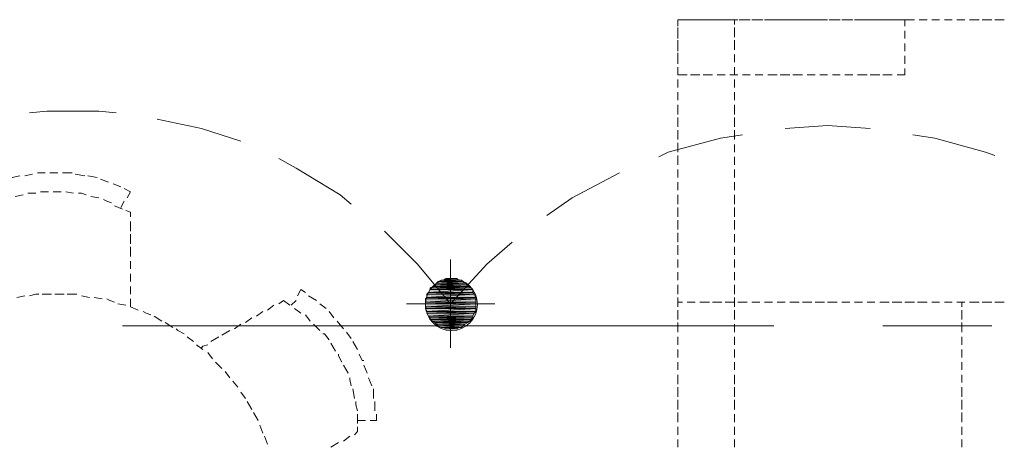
# Model space of a CAD drawing. Header units: millimetres. Extents: x 17 to 403, y 12 to 285.
# Tile 47 of 145: x 97 to 123, y 182 to 193. Entities that reach past the tile are written whole.
import ezdxf

# ---------------------------------------------------------------- set-up
doc = ezdxf.new("R2010")
doc.units = ezdxf.units.MM
doc.layers.add('FILL_FFFFFF', color=7, linetype='Continuous', true_color=0xffffff)
doc.layers.add('LINE_FFFFFF', color=7, linetype='Continuous', true_color=0xffffff)
doc.layers.add('LINE_000000', color=7, linetype='Continuous')

msp = doc.modelspace()

# ---------------------------------------------------------------- hatches: boundary and pattern name
at = {"layer": 'FILL_FFFFFF'}
h = msp.add_hatch(color=7, dxfattribs=at)
h.dxf.hatch_style = 1
h.paths.add_polyline_path([(108.881, 186.013), (107.781, 186.013), (108.839, 186.055), (108.881, 186.013)])
h = msp.add_hatch(color=7, dxfattribs=at)
h.dxf.hatch_style = 1
h.paths.add_polyline_path([(107.781, 186.013), (108.839, 186.055), (107.865, 186.055), (107.781, 186.013)])
h = msp.add_hatch(color=7, dxfattribs=at)
h.dxf.hatch_style = 1
h.paths.add_polyline_path([(108.839, 186.055), (107.865, 186.055), (108.797, 186.097), (108.839, 186.055)])
h = msp.add_hatch(color=7, dxfattribs=at)
h.dxf.hatch_style = 1
h.paths.add_polyline_path([(107.865, 186.055), (108.797, 186.097), (107.908, 186.097), (107.865, 186.055)])
h = msp.add_hatch(color=7, dxfattribs=at)
h.dxf.hatch_style = 1
h.paths.add_polyline_path([(108.797, 186.097), (107.908, 186.097), (108.712, 186.14), (108.797, 186.097)])
h = msp.add_hatch(color=7, dxfattribs=at)
h.dxf.hatch_style = 1
h.paths.add_polyline_path([(107.908, 186.097), (108.712, 186.14), (107.95, 186.14), (107.908, 186.097)])
h = msp.add_hatch(color=7, dxfattribs=at)
h.dxf.hatch_style = 1
h.paths.add_polyline_path([(108.712, 186.14), (107.95, 186.14), (108.67, 186.182), (108.712, 186.14)])
h = msp.add_hatch(color=7, dxfattribs=at)
h.dxf.hatch_style = 1
h.paths.add_polyline_path([(107.95, 186.14), (108.67, 186.182), (107.992, 186.182), (107.95, 186.14)])
h = msp.add_hatch(color=7, dxfattribs=at)
h.dxf.hatch_style = 1
h.paths.add_polyline_path([(108.67, 186.182), (107.992, 186.182), (108.627, 186.224), (108.67, 186.182)])
h = msp.add_hatch(color=7, dxfattribs=at)
h.dxf.hatch_style = 1
h.paths.add_polyline_path([(107.992, 186.182), (108.627, 186.224), (108.077, 186.224), (107.992, 186.182)])
h = msp.add_hatch(color=7, dxfattribs=at)
h.dxf.hatch_style = 1
h.paths.add_polyline_path([(108.627, 186.224), (108.077, 186.224), (108.543, 186.224), (108.627, 186.224)])
h = msp.add_hatch(color=7, dxfattribs=at)
h.dxf.hatch_style = 1
h.paths.add_polyline_path([(108.077, 186.224), (108.543, 186.224), (108.119, 186.224), (108.077, 186.224)])
h = msp.add_hatch(color=7, dxfattribs=at)
h.dxf.hatch_style = 1
h.paths.add_polyline_path([(108.543, 186.224), (108.119, 186.224), (108.5, 186.267), (108.543, 186.224)])
h = msp.add_hatch(color=7, dxfattribs=at)
h.dxf.hatch_style = 1
h.paths.add_polyline_path([(108.119, 186.224), (108.5, 186.267), (108.204, 186.267), (108.119, 186.224)])
h = msp.add_hatch(color=7, dxfattribs=at)
h.dxf.hatch_style = 1
h.paths.add_polyline_path([(108.204, 186.267), (108.246, 186.267), (108.416, 186.267), (108.204, 186.267)])
h = msp.add_hatch(color=7, dxfattribs=at)
h.dxf.hatch_style = 1
h.paths.add_polyline_path([(108.204, 186.267), (108.5, 186.267), (108.416, 186.267), (108.204, 186.267)])
h = msp.add_hatch(color=7, dxfattribs=at)
h.dxf.hatch_style = 1
h.paths.add_polyline_path([(108.246, 186.267), (108.416, 186.267), (108.373, 186.267), (108.246, 186.267)])
h = msp.add_hatch(color=7, dxfattribs=at)
h.dxf.hatch_style = 1
h.paths.add_polyline_path([(108.966, 185.843), (107.696, 185.843), (108.924, 185.886), (108.966, 185.843)])
h = msp.add_hatch(color=7, dxfattribs=at)
h.dxf.hatch_style = 1
h.paths.add_polyline_path([(107.696, 185.843), (108.924, 185.886), (107.738, 185.886), (107.696, 185.843)])
h = msp.add_hatch(color=7, dxfattribs=at)
h.dxf.hatch_style = 1
h.paths.add_polyline_path([(109.008, 185.759), (107.696, 185.759), (108.966, 185.843), (109.008, 185.759)])
h = msp.add_hatch(color=7, dxfattribs=at)
h.dxf.hatch_style = 1
h.paths.add_polyline_path([(107.696, 185.759), (108.966, 185.843), (107.696, 185.843), (107.696, 185.759)])
h = msp.add_hatch(color=7, dxfattribs=at)
h.dxf.hatch_style = 1
h.paths.add_polyline_path([(108.924, 185.886), (107.738, 185.886), (108.924, 185.97), (108.924, 185.886)])
h = msp.add_hatch(color=7, dxfattribs=at)
h.dxf.hatch_style = 1
h.paths.add_polyline_path([(107.738, 185.886), (108.924, 185.97), (107.781, 185.97), (107.738, 185.886)])
h = msp.add_hatch(color=7, dxfattribs=at)
h.dxf.hatch_style = 1
h.paths.add_polyline_path([(108.924, 185.97), (107.781, 185.97), (108.881, 186.013), (108.924, 185.97)])
h = msp.add_hatch(color=7, dxfattribs=at)
h.dxf.hatch_style = 1
h.paths.add_polyline_path([(107.781, 185.97), (108.881, 186.013), (107.781, 186.013), (107.781, 185.97)])
h = msp.add_hatch(color=7, dxfattribs=at)
h.dxf.hatch_style = 1
h.paths.add_polyline_path([(109.008, 185.716), (107.654, 185.716), (109.008, 185.759), (109.008, 185.716)])
h = msp.add_hatch(color=7, dxfattribs=at)
h.dxf.hatch_style = 1
h.paths.add_polyline_path([(107.654, 185.716), (109.008, 185.759), (107.696, 185.759), (107.654, 185.716)])
h = msp.add_hatch(color=7, dxfattribs=at)
h.dxf.hatch_style = 1
h.paths.add_polyline_path([(109.008, 185.632), (107.654, 185.632), (109.008, 185.716), (109.008, 185.632)])
h = msp.add_hatch(color=7, dxfattribs=at)
h.dxf.hatch_style = 1
h.paths.add_polyline_path([(107.654, 185.632), (109.008, 185.716), (107.654, 185.716), (107.654, 185.632)])
h = msp.add_hatch(color=7, dxfattribs=at)
h.dxf.hatch_style = 1
h.paths.add_polyline_path([(109.008, 185.589), (107.654, 185.589), (109.008, 185.632), (109.008, 185.589)])
h = msp.add_hatch(color=7, dxfattribs=at)
h.dxf.hatch_style = 1
h.paths.add_polyline_path([(107.654, 185.589), (109.008, 185.632), (107.654, 185.632), (107.654, 185.589)])
h = msp.add_hatch(color=7, dxfattribs=at)
h.dxf.hatch_style = 1
h.paths.add_polyline_path([(109.008, 185.505), (107.654, 185.505), (109.008, 185.589), (109.008, 185.505)])
h = msp.add_hatch(color=7, dxfattribs=at)
h.dxf.hatch_style = 1
h.paths.add_polyline_path([(107.654, 185.505), (109.008, 185.589), (107.654, 185.589), (107.654, 185.505)])
h = msp.add_hatch(color=7, dxfattribs=at)
h.dxf.hatch_style = 1
h.paths.add_polyline_path([(109.008, 185.462), (107.654, 185.462), (109.008, 185.505), (109.008, 185.462)])
h = msp.add_hatch(color=7, dxfattribs=at)
h.dxf.hatch_style = 1
h.paths.add_polyline_path([(107.654, 185.462), (109.008, 185.505), (107.654, 185.505), (107.654, 185.462)])
h = msp.add_hatch(color=7, dxfattribs=at)
h.dxf.hatch_style = 1
h.paths.add_polyline_path([(107.696, 185.378), (109.008, 185.462), (107.654, 185.462), (107.696, 185.378)])
h = msp.add_hatch(color=7, dxfattribs=at)
h.dxf.hatch_style = 1
h.paths.add_polyline_path([(109.008, 185.378), (107.696, 185.378), (109.008, 185.462), (109.008, 185.378)])
h = msp.add_hatch(color=7, dxfattribs=at)
h.dxf.hatch_style = 1
h.paths.add_polyline_path([(108.966, 185.335), (107.696, 185.335), (109.008, 185.378), (108.966, 185.335)])
h = msp.add_hatch(color=7, dxfattribs=at)
h.dxf.hatch_style = 1
h.paths.add_polyline_path([(107.696, 185.335), (109.008, 185.378), (107.696, 185.378), (107.696, 185.335)])
h = msp.add_hatch(color=7, dxfattribs=at)
h.dxf.hatch_style = 1
h.paths.add_polyline_path([(107.738, 185.251), (108.966, 185.335), (107.696, 185.335), (107.738, 185.251)])
h = msp.add_hatch(color=7, dxfattribs=at)
h.dxf.hatch_style = 1
h.paths.add_polyline_path([(108.924, 185.251), (107.738, 185.251), (108.966, 185.335), (108.924, 185.251)])
h = msp.add_hatch(color=7, dxfattribs=at)
h.dxf.hatch_style = 1
h.paths.add_polyline_path([(107.781, 185.208), (108.924, 185.251), (107.738, 185.251), (107.781, 185.208)])
h = msp.add_hatch(color=7, dxfattribs=at)
h.dxf.hatch_style = 1
h.paths.add_polyline_path([(108.924, 185.208), (107.781, 185.208), (108.924, 185.251), (108.924, 185.208)])
h = msp.add_hatch(color=7, dxfattribs=at)
h.dxf.hatch_style = 1
h.paths.add_polyline_path([(108.881, 185.166), (107.781, 185.166), (108.924, 185.208), (108.881, 185.166)])
h = msp.add_hatch(color=7, dxfattribs=at)
h.dxf.hatch_style = 1
h.paths.add_polyline_path([(107.781, 185.166), (108.924, 185.208), (107.781, 185.208), (107.781, 185.166)])
h = msp.add_hatch(color=7, dxfattribs=at)
h.dxf.hatch_style = 1
h.paths.add_polyline_path([(107.865, 185.124), (108.881, 185.166), (107.781, 185.166), (107.865, 185.124)])
h = msp.add_hatch(color=7, dxfattribs=at)
h.dxf.hatch_style = 1
h.paths.add_polyline_path([(108.839, 185.124), (107.865, 185.124), (108.881, 185.166), (108.839, 185.124)])
h = msp.add_hatch(color=7, dxfattribs=at)
h.dxf.hatch_style = 1
h.paths.add_polyline_path([(107.908, 185.081), (108.839, 185.124), (107.865, 185.124), (107.908, 185.081)])
h = msp.add_hatch(color=7, dxfattribs=at)
h.dxf.hatch_style = 1
h.paths.add_polyline_path([(108.797, 185.081), (107.908, 185.081), (108.839, 185.124), (108.797, 185.081)])
h = msp.add_hatch(color=7, dxfattribs=at)
h.dxf.hatch_style = 1
h.paths.add_polyline_path([(107.95, 185.039), (108.797, 185.081), (107.908, 185.081), (107.95, 185.039)])
h = msp.add_hatch(color=7, dxfattribs=at)
h.dxf.hatch_style = 1
h.paths.add_polyline_path([(108.712, 185.039), (107.95, 185.039), (108.797, 185.081), (108.712, 185.039)])
h = msp.add_hatch(color=7, dxfattribs=at)
h.dxf.hatch_style = 1
h.paths.add_polyline_path([(107.992, 184.997), (108.712, 185.039), (107.95, 185.039), (107.992, 184.997)])
h = msp.add_hatch(color=7, dxfattribs=at)
h.dxf.hatch_style = 1
h.paths.add_polyline_path([(108.67, 184.997), (107.992, 184.997), (108.712, 185.039), (108.67, 184.997)])
h = msp.add_hatch(color=7, dxfattribs=at)
h.dxf.hatch_style = 1
h.paths.add_polyline_path([(108.077, 184.954), (108.67, 184.997), (107.992, 184.997), (108.077, 184.954)])
h = msp.add_hatch(color=7, dxfattribs=at)
h.dxf.hatch_style = 1
h.paths.add_polyline_path([(108.627, 184.954), (108.077, 184.954), (108.67, 184.997), (108.627, 184.954)])
h = msp.add_hatch(color=7, dxfattribs=at)
h.dxf.hatch_style = 1
h.paths.add_polyline_path([(108.119, 184.954), (108.627, 184.954), (108.077, 184.954), (108.119, 184.954)])
h = msp.add_hatch(color=7, dxfattribs=at)
h.dxf.hatch_style = 1
h.paths.add_polyline_path([(108.204, 184.912), (108.543, 184.954), (108.119, 184.954), (108.204, 184.912)])
h = msp.add_hatch(color=7, dxfattribs=at)
h.dxf.hatch_style = 1
h.paths.add_polyline_path([(108.543, 184.954), (108.119, 184.954), (108.627, 184.954), (108.543, 184.954)])
h = msp.add_hatch(color=7, dxfattribs=at)
h.dxf.hatch_style = 1
h.paths.add_polyline_path([(108.5, 184.912), (108.204, 184.912), (108.543, 184.954), (108.5, 184.912)])
h = msp.add_hatch(color=7, dxfattribs=at)
h.dxf.hatch_style = 1
h.paths.add_polyline_path([(108.246, 184.912), (108.5, 184.912), (108.204, 184.912), (108.246, 184.912)])
h = msp.add_hatch(color=7, dxfattribs=at)
h.dxf.hatch_style = 1
h.paths.add_polyline_path([(108.373, 184.912), (108.416, 184.912), (108.246, 184.912), (108.373, 184.912)])
h = msp.add_hatch(color=7, dxfattribs=at)
h.dxf.hatch_style = 1
h.paths.add_polyline_path([(108.416, 184.912), (108.246, 184.912), (108.5, 184.912), (108.416, 184.912)])

# ---------------------------------------------------------------- linework, layer by layer
at = {"layer": 'LINE_000000', "lineweight": 0}
for p, q in [((114.427, 193.209), (114.427, 193.082)), ((114.639, 193.209), (114.427, 193.209)), ((114.681, 193.209), (114.893, 193.209)), ((114.977, 193.209), (114.723, 193.209)), ((114.766, 193.209), (115.02, 193.209)), ((115.02, 193.209), (115.274, 193.209)), ((115.104, 193.209), (115.358, 193.209)), ((115.316, 193.209), (115.104, 193.209)), ((115.358, 193.209), (115.612, 193.209)), ((115.655, 193.209), (115.443, 193.209)), ((115.485, 193.209), (115.697, 193.209)), ((115.697, 193.209), (115.951, 193.209)), ((115.824, 193.209), (116.036, 193.209)), ((116.078, 193.209), (116.29, 193.209)), ((116.163, 193.209), (116.374, 193.209)), ((116.417, 193.209), (116.628, 193.209)), ((116.501, 193.209), (116.713, 193.209)), ((116.755, 193.209), (116.967, 193.209)), ((116.84, 193.209), (117.094, 193.209)), ((117.094, 193.209), (117.306, 193.209)), ((117.179, 193.209), (117.433, 193.209)), ((117.433, 193.209), (117.687, 193.209)), ((117.517, 193.209), (117.771, 193.209)), ((117.771, 193.209), (118.025, 193.209)), ((117.898, 193.209), (118.11, 193.209)), ((118.11, 193.209), (118.364, 193.209)), ((118.237, 193.209), (118.449, 193.209)), ((118.491, 193.209), (118.703, 193.209)), ((118.576, 193.209), (118.787, 193.209)), ((118.83, 193.209), (119.041, 193.209)), ((118.914, 193.209), (119.126, 193.209)), ((119.168, 193.209), (119.38, 193.209)), ((119.253, 193.209), (119.507, 193.209)), ((119.507, 193.209), (119.719, 193.209)), ((119.592, 193.209), (119.846, 193.209)), ((119.846, 193.209), (120.1, 193.209)), ((119.93, 193.209), (120.184, 193.209)), ((120.184, 193.209), (120.438, 193.209)), ((120.523, 193.209), (120.777, 193.209)), ((120.904, 193.209), (121.116, 193.209)), ((121.243, 193.209), (121.454, 193.209)), ((121.581, 193.209), (121.793, 193.209)), ((121.92, 193.209), (122.132, 193.209)), ((122.259, 193.209), (122.513, 193.209)), ((122.597, 193.209), (122.851, 193.209)), ((122.936, 193.209), (123.19, 193.209)), ((114.427, 192.744), (114.427, 192.998)), ((114.427, 192.998), (114.427, 192.744)), ((114.427, 192.701), (114.427, 192.913)), ((115.951, 192.744), (115.951, 192.998)), ((120.523, 192.913), (120.523, 192.701)), ((114.427, 192.405), (114.427, 192.659)), ((114.427, 192.659), (114.427, 192.405)), ((115.951, 192.405), (115.951, 192.659)), ((114.427, 192.363), (114.427, 192.574)), ((120.523, 192.574), (120.523, 192.363)), ((114.427, 192.066), (114.427, 192.32)), ((114.427, 192.278), (114.427, 192.066)), ((114.427, 192.024), (114.427, 192.236)), ((115.951, 192.066), (115.951, 192.278)), ((120.523, 192.236), (120.523, 192.024)), ((114.427, 191.728), (114.427, 191.939)), ((114.427, 191.939), (114.427, 191.728)), ((114.427, 191.728), (114.427, 191.897)), ((115.951, 191.728), (115.951, 191.939)), ((114.681, 191.728), (114.427, 191.728)), ((114.427, 191.389), (114.427, 191.601)), ((114.427, 191.601), (114.427, 191.389)), ((115.02, 191.728), (114.766, 191.728)), ((115.358, 191.728), (115.104, 191.728)), ((115.697, 191.728), (115.485, 191.728)), ((116.036, 191.728), (115.824, 191.728)), ((115.951, 191.389), (115.951, 191.601)), ((116.374, 191.728), (116.163, 191.728)), ((116.713, 191.728), (116.501, 191.728)), ((117.094, 191.728), (116.84, 191.728)), ((117.433, 191.728), (117.179, 191.728)), ((117.771, 191.728), (117.517, 191.728)), ((118.11, 191.728), (117.898, 191.728)), ((118.449, 191.728), (118.237, 191.728)), ((118.787, 191.728), (118.576, 191.728)), ((119.126, 191.728), (118.914, 191.728)), ((119.507, 191.728), (119.253, 191.728)), ((119.846, 191.728), (119.592, 191.728)), ((120.184, 191.728), (119.93, 191.728)), ((114.427, 191.05), (114.427, 191.262)), ((114.427, 191.262), (114.427, 191.05)), ((115.951, 191.05), (115.951, 191.262)), ((114.427, 190.712), (114.427, 190.923)), ((114.427, 190.923), (114.427, 190.669)), ((115.951, 190.669), (115.951, 190.923)), ((114.427, 190.331), (114.427, 190.585)), ((114.427, 190.585), (114.427, 190.331)), ((115.951, 190.331), (115.951, 190.585)), ((114.427, 189.992), (114.427, 190.246)), ((114.427, 190.246), (114.427, 189.992)), ((115.951, 189.992), (115.951, 190.246)), ((114.427, 189.653), (114.427, 189.907)), ((114.427, 189.865), (114.427, 189.653)), ((115.951, 189.653), (115.951, 189.865)), ((114.427, 189.315), (114.427, 189.569)), ((114.427, 189.526), (114.427, 189.315)), ((115.951, 189.315), (115.951, 189.526)), ((96.562, 188.976), (96.774, 189.018)), ((96.901, 189.018), (97.113, 189.061)), ((97.578, 189.103), (97.79, 189.103)), ((98.256, 189.061), (98.51, 189.018)), ((98.594, 189.018), (98.848, 188.976)), ((98.933, 188.934), (99.145, 188.849)), ((114.427, 188.976), (114.427, 189.188)), ((114.427, 189.188), (114.427, 188.976)), ((115.951, 188.976), (115.951, 189.188)), ((99.272, 188.807), (99.483, 188.722)), ((99.568, 188.68), (99.737, 188.595)), ((114.427, 188.637), (114.427, 188.849)), ((114.427, 188.849), (114.427, 188.637)), ((115.951, 188.637), (115.951, 188.849)), ((96.647, 188.468), (96.859, 188.51)), ((96.986, 188.553), (97.197, 188.553)), ((97.324, 188.595), (97.536, 188.595)), ((98.002, 188.595), (98.213, 188.553)), ((98.679, 188.468), (98.891, 188.426)), ((99.653, 188.426), (99.737, 188.595)), ((114.427, 188.299), (114.427, 188.51)), ((114.427, 188.51), (114.427, 188.256)), ((115.951, 188.256), (115.951, 188.51)), ((99.314, 188.214), (99.526, 188.129)), ((99.483, 188.172), (99.568, 188.341)), ((114.427, 187.96), (114.427, 188.172)), ((114.427, 188.172), (114.427, 187.918)), ((115.951, 187.918), (115.951, 188.172)), ((99.61, 188.087), (99.737, 188.045)), ((99.737, 187.918), (99.737, 188.045)), ((99.737, 187.537), (99.737, 187.791)), ((114.427, 187.579), (114.427, 187.833)), ((114.427, 187.833), (114.427, 187.579)), ((115.951, 187.579), (115.951, 187.833)), ((99.737, 187.198), (99.737, 187.452)), ((114.427, 187.24), (114.427, 187.494)), ((114.427, 187.452), (114.427, 187.24)), ((115.951, 187.24), (115.951, 187.452)), ((99.737, 186.859), (99.737, 187.113)), ((114.427, 186.902), (114.427, 187.156)), ((114.427, 187.113), (114.427, 186.902)), ((115.951, 186.902), (115.951, 187.113)), ((99.737, 186.521), (99.737, 186.732)), ((108.331, 184.404), (108.331, 186.775)), ((114.427, 186.563), (114.427, 186.775)), ((114.427, 186.775), (114.427, 186.563)), ((115.951, 186.563), (115.951, 186.775)), ((99.737, 186.182), (99.737, 186.394)), ((114.427, 186.224), (114.427, 186.436)), ((114.427, 186.436), (114.427, 186.224)), ((115.951, 186.224), (115.951, 186.436)), ((99.737, 185.843), (99.737, 186.055)), ((114.427, 185.886), (114.427, 186.097)), ((114.427, 186.097), (114.427, 185.843)), ((115.951, 185.843), (115.951, 186.097)), ((96.901, 185.801), (96.689, 185.759)), ((97.621, 185.843), (97.367, 185.843)), ((97.959, 185.843), (97.705, 185.843)), ((98.637, 185.759), (98.425, 185.801)), ((104.309, 185.97), (104.225, 185.801)), ((104.309, 185.97), (104.436, 185.886)), ((104.521, 185.801), (104.733, 185.674)), ((98.975, 185.716), (98.764, 185.759)), ((99.61, 185.547), (99.399, 185.589)), ((99.949, 185.42), (99.737, 185.505)), ((103.59, 185.547), (103.42, 185.42)), ((103.844, 185.674), (103.717, 185.589)), ((103.844, 185.674), (104.013, 185.547)), ((104.182, 185.674), (104.055, 185.547)), ((104.817, 185.589), (104.987, 185.462)), ((107.146, 185.589), (109.516, 185.589)), ((107.146, 185.589), (109.516, 185.589)), ((114.427, 185.759), (114.427, 185.505)), ((114.681, 185.632), (114.893, 185.632)), ((114.893, 185.632), (114.681, 185.632)), ((115.02, 185.632), (115.231, 185.632)), ((115.274, 185.632), (115.02, 185.632)), ((115.358, 185.632), (115.612, 185.632)), ((115.612, 185.632), (115.358, 185.632)), ((115.697, 185.632), (115.951, 185.632)), ((115.951, 185.632), (115.697, 185.632)), ((115.951, 185.505), (115.951, 185.759)), ((116.036, 185.632), (116.29, 185.632)), ((116.29, 185.632), (116.078, 185.632)), ((116.417, 185.632), (116.628, 185.632)), ((116.628, 185.632), (116.417, 185.632)), ((116.755, 185.632), (116.967, 185.632)), ((116.967, 185.632), (116.755, 185.632)), ((117.094, 185.632), (117.306, 185.632)), ((117.306, 185.632), (117.094, 185.632)), ((117.433, 185.632), (117.644, 185.632)), ((117.687, 185.632), (117.433, 185.632)), ((117.771, 185.632), (118.025, 185.632)), ((118.025, 185.632), (117.771, 185.632)), ((118.11, 185.632), (118.364, 185.632)), ((118.364, 185.632), (118.11, 185.632)), ((118.449, 185.632), (118.703, 185.632)), ((118.703, 185.632), (118.491, 185.632)), ((118.83, 185.632), (119.041, 185.632)), ((119.041, 185.632), (118.83, 185.632)), ((119.168, 185.632), (119.38, 185.632)), ((119.38, 185.632), (119.168, 185.632)), ((119.507, 185.632), (119.719, 185.632)), ((119.719, 185.632), (119.507, 185.632)), ((119.846, 185.632), (120.057, 185.632)), ((120.1, 185.632), (119.846, 185.632)), ((120.184, 185.632), (120.438, 185.632)), ((120.438, 185.632), (120.184, 185.632)), ((120.523, 185.632), (120.777, 185.632)), ((120.777, 185.632), (120.523, 185.632)), ((120.862, 185.632), (121.116, 185.632)), ((121.116, 185.632), (120.904, 185.632)), ((121.243, 185.632), (121.454, 185.632)), ((121.454, 185.632), (121.243, 185.632)), ((121.581, 185.632), (121.793, 185.632)), ((121.793, 185.632), (121.581, 185.632)), ((122.132, 185.632), (121.92, 185.632)), ((122.513, 185.632), (122.259, 185.632)), ((122.851, 185.632), (122.597, 185.632)), ((123.19, 185.632), (122.936, 185.632)), ((100.584, 185.124), (100.372, 185.251)), ((103.293, 185.378), (103.124, 185.251)), ((104.14, 185.462), (104.309, 185.335)), ((104.436, 185.293), (104.563, 185.124)), ((105.071, 185.378), (105.198, 185.208)), ((114.427, 185.166), (114.427, 185.42)), ((114.427, 185.42), (114.427, 185.166)), ((115.951, 185.166), (115.951, 185.42)), ((122.047, 185.42), (122.047, 185.166)), ((117.009, 184.997), (99.526, 184.997)), ((100.88, 184.954), (100.669, 185.081)), ((102.701, 185.039), (102.531, 184.912)), ((102.997, 185.208), (102.828, 185.081)), ((104.648, 185.039), (104.817, 184.87)), ((105.283, 185.124), (105.452, 184.912)), ((114.427, 184.827), (114.427, 185.081)), ((114.427, 185.039), (114.427, 184.827)), ((115.951, 184.827), (115.951, 185.039)), ((122.851, 184.997), (119.93, 184.997)), ((122.047, 185.081), (122.047, 184.827)), ((102.404, 184.87), (102.193, 184.743)), ((105.537, 184.827), (105.664, 184.658)), ((101.431, 184.573), (101.261, 184.7)), ((101.685, 184.362), (101.515, 184.489)), ((102.108, 184.7), (101.896, 184.573)), ((105.114, 184.531), (105.241, 184.319)), ((105.706, 184.573), (105.833, 184.362)), ((114.427, 184.489), (114.427, 184.7)), ((114.427, 184.7), (114.427, 184.489)), ((115.951, 184.489), (115.951, 184.7)), ((122.047, 184.7), (122.047, 184.489)), ((101.939, 184.108), (101.812, 184.277)), ((114.427, 184.15), (114.427, 184.362)), ((114.427, 184.362), (114.427, 184.15)), ((115.951, 184.15), (115.951, 184.362)), ((122.047, 184.362), (122.047, 184.15)), ((102.193, 183.854), (102.023, 184.023)), ((105.452, 183.938), (105.579, 183.727)), ((106.003, 183.938), (106.087, 183.727)), ((114.427, 183.811), (114.427, 184.023)), ((114.427, 184.023), (114.427, 183.811)), ((115.951, 183.811), (115.951, 184.023)), ((122.047, 184.023), (122.047, 183.811)), ((102.404, 183.6), (102.277, 183.769)), ((114.427, 183.473), (114.427, 183.684)), ((114.427, 183.684), (114.427, 183.43)), ((115.951, 183.43), (115.951, 183.684)), ((122.047, 183.684), (122.047, 183.473)), ((102.616, 183.346), (102.489, 183.515)), ((106.13, 183.6), (106.214, 183.388)), ((102.828, 183.049), (102.701, 183.219)), ((105.706, 183.303), (105.749, 183.049)), ((106.257, 183.303), (106.257, 183.049)), ((114.427, 183.092), (114.427, 183.346)), ((114.427, 183.346), (114.427, 183.092)), ((115.951, 183.092), (115.951, 183.346)), ((122.047, 183.346), (122.047, 183.092)), ((102.997, 182.753), (102.87, 182.965)), ((106.299, 182.965), (106.299, 182.711)), ((114.427, 182.753), (114.427, 183.007)), ((114.427, 183.007), (114.427, 182.753)), ((115.951, 182.753), (115.951, 183.007)), ((122.047, 183.007), (122.047, 182.753)), ((103.166, 182.457), (103.039, 182.668)), ((105.833, 182.626), (105.833, 182.372)), ((106.341, 182.626), (106.341, 182.457)), ((114.427, 182.414), (114.427, 182.668)), ((114.427, 182.626), (114.427, 182.414)), ((115.951, 182.414), (115.951, 182.626)), ((122.047, 182.668), (122.047, 182.414)), ((103.293, 182.118), (103.209, 182.33)), ((105.833, 182.457), (106.045, 182.457)), ((106.172, 182.457), (106.341, 182.457)), ((105.749, 182.076), (105.833, 182.16)), ((105.833, 182.287), (105.833, 182.16)), ((114.427, 182.076), (114.427, 182.287)), ((114.427, 182.287), (114.427, 182.076)), ((115.951, 182.076), (115.951, 182.287)), ((122.047, 182.287), (122.047, 182.076)), ((103.42, 181.822), (103.336, 182.033)), ((105.114, 181.737), (105.325, 181.864)), ((105.452, 181.906), (105.622, 182.033)), ((114.427, 181.737), (114.427, 181.949)), ((114.427, 181.949), (114.427, 181.737)), ((115.951, 181.737), (115.951, 181.949)), ((122.047, 181.949), (122.047, 181.737))]:
    msp.add_line(p, q, dxfattribs=at)
for points in [[(114.427, 193.04), (114.427, 193.209), (114.681, 193.209)], [(114.427, 193.125), (114.427, 193.209), (114.554, 193.209)], [(115.951, 193.082), (115.951, 193.209), (115.782, 193.209)], [(120.311, 193.209), (120.523, 193.209), (120.523, 193.04)], [(120.523, 191.897), (120.523, 191.728), (120.311, 191.728)], [(99.356, 190.712), (98.891, 190.754), (97.494, 190.754), (97.028, 190.712)], [(102.701, 189.95), (101.642, 190.288), (100.457, 190.542)], [(119.592, 190.288), (118.449, 190.373), (117.306, 190.288)], [(116.163, 190.119), (115.57, 190.034), (114.173, 189.653), (113.919, 189.526)], [(122.936, 189.569), (122.682, 189.653), (121.327, 190.034), (120.735, 190.119)], [(105.664, 188.256), (105.368, 188.51), (104.182, 189.23), (103.717, 189.484)], [(97.24, 189.103), (97.282, 189.103), (97.451, 189.103)], [(97.917, 189.103), (98.129, 189.103), (98.171, 189.103)], [(112.861, 189.103), (111.591, 188.426), (110.913, 187.96)], [(97.663, 188.595), (97.705, 188.595), (97.875, 188.595)], [(98.34, 188.553), (98.425, 188.553), (98.552, 188.51)], [(99.018, 188.383), (99.102, 188.341), (99.229, 188.299)], [(108.331, 185.589), (107.442, 186.648), (106.553, 187.537)], [(109.982, 187.24), (109.305, 186.648), (108.331, 185.589)], [(97.282, 185.843), (97.197, 185.843), (97.028, 185.801)], [(98.298, 185.843), (98.213, 185.843), (98.044, 185.843)], [(99.314, 185.632), (99.187, 185.674), (99.102, 185.716)], [(99.737, 185.505), (99.737, 185.589), (99.737, 185.716)], [(114.554, 185.632), (114.427, 185.632), (114.427, 185.759)], [(114.427, 185.505), (114.427, 185.632), (114.554, 185.632)], [(121.92, 185.632), (122.047, 185.632), (122.047, 185.505)], [(100.288, 185.293), (100.161, 185.335), (100.076, 185.378)], [(101.177, 184.785), (101.007, 184.87), (100.965, 184.912)], [(104.902, 184.785), (104.944, 184.785), (105.071, 184.616)], [(101.812, 184.489), (101.685, 184.446), (101.642, 184.404)], [(105.325, 184.235), (105.325, 184.192), (105.41, 184.023)], [(105.876, 184.235), (105.96, 184.065), (106.003, 184.065)], [(105.622, 183.6), (105.622, 183.557), (105.664, 183.388)], [(105.791, 182.965), (105.791, 182.88), (105.833, 182.711)]]:
    msp.add_lwpolyline(points, dxfattribs=at)
msp.add_lwpolyline([(109.051, 185.568), (109.036, 185.709), (108.996, 185.84), (108.931, 185.959), (108.846, 186.062), (108.743, 186.147), (108.624, 186.212), (108.493, 186.252), (108.352, 186.267), (108.211, 186.252), (108.08, 186.212), (107.962, 186.147), (107.858, 186.062), (107.773, 185.959), (107.709, 185.84), (107.668, 185.709), (107.654, 185.568), (107.668, 185.427), (107.709, 185.296), (107.773, 185.178), (107.858, 185.074), (107.962, 184.989), (108.08, 184.925), (108.211, 184.884), (108.352, 184.87), (108.493, 184.884), (108.624, 184.925), (108.743, 184.989), (108.846, 185.074), (108.931, 185.178), (108.996, 185.296), (109.036, 185.427), (109.051, 185.568)], close=True, dxfattribs=at)
at = {"layer": 'LINE_FFFFFF', "lineweight": 0}
for points in [[(108.881, 186.013), (107.781, 186.013), (108.839, 186.055), (108.881, 186.013)], [(107.781, 186.013), (108.839, 186.055), (107.865, 186.055), (107.781, 186.013)], [(108.839, 186.055), (107.865, 186.055), (108.797, 186.097), (108.839, 186.055)], [(107.865, 186.055), (108.797, 186.097), (107.908, 186.097), (107.865, 186.055)], [(108.797, 186.097), (107.908, 186.097), (108.712, 186.14), (108.797, 186.097)], [(107.908, 186.097), (108.712, 186.14), (107.95, 186.14), (107.908, 186.097)], [(108.712, 186.14), (107.95, 186.14), (108.67, 186.182), (108.712, 186.14)], [(107.95, 186.14), (108.67, 186.182), (107.992, 186.182), (107.95, 186.14)], [(108.67, 186.182), (107.992, 186.182), (108.627, 186.224), (108.67, 186.182)], [(107.992, 186.182), (108.627, 186.224), (108.077, 186.224), (107.992, 186.182)], [(108.627, 186.224), (108.077, 186.224), (108.543, 186.224), (108.627, 186.224)], [(108.077, 186.224), (108.543, 186.224), (108.119, 186.224), (108.077, 186.224)], [(108.543, 186.224), (108.119, 186.224), (108.5, 186.267), (108.543, 186.224)], [(108.119, 186.224), (108.5, 186.267), (108.204, 186.267), (108.119, 186.224)], [(108.204, 186.267), (108.246, 186.267), (108.416, 186.267), (108.204, 186.267)], [(108.204, 186.267), (108.5, 186.267), (108.416, 186.267), (108.204, 186.267)], [(108.246, 186.267), (108.416, 186.267), (108.373, 186.267), (108.246, 186.267)], [(108.966, 185.843), (107.696, 185.843), (108.924, 185.886), (108.966, 185.843)], [(107.696, 185.843), (108.924, 185.886), (107.738, 185.886), (107.696, 185.843)], [(109.008, 185.759), (107.696, 185.759), (108.966, 185.843), (109.008, 185.759)], [(107.696, 185.759), (108.966, 185.843), (107.696, 185.843), (107.696, 185.759)], [(108.924, 185.886), (107.738, 185.886), (108.924, 185.97), (108.924, 185.886)], [(107.738, 185.886), (108.924, 185.97), (107.781, 185.97), (107.738, 185.886)], [(108.924, 185.97), (107.781, 185.97), (108.881, 186.013), (108.924, 185.97)], [(107.781, 185.97), (108.881, 186.013), (107.781, 186.013), (107.781, 185.97)], [(109.008, 185.716), (107.654, 185.716), (109.008, 185.759), (109.008, 185.716)], [(107.654, 185.716), (109.008, 185.759), (107.696, 185.759), (107.654, 185.716)], [(109.008, 185.632), (107.654, 185.632), (109.008, 185.716), (109.008, 185.632)], [(107.654, 185.632), (109.008, 185.716), (107.654, 185.716), (107.654, 185.632)], [(109.008, 185.589), (107.654, 185.589), (109.008, 185.632), (109.008, 185.589)], [(107.654, 185.589), (109.008, 185.632), (107.654, 185.632), (107.654, 185.589)], [(109.008, 185.505), (107.654, 185.505), (109.008, 185.589), (109.008, 185.505)], [(107.654, 185.505), (109.008, 185.589), (107.654, 185.589), (107.654, 185.505)], [(109.008, 185.462), (107.654, 185.462), (109.008, 185.505), (109.008, 185.462)], [(107.654, 185.462), (109.008, 185.505), (107.654, 185.505), (107.654, 185.462)], [(107.696, 185.378), (109.008, 185.462), (107.654, 185.462), (107.696, 185.378)], [(109.008, 185.378), (107.696, 185.378), (109.008, 185.462), (109.008, 185.378)], [(108.966, 185.335), (107.696, 185.335), (109.008, 185.378), (108.966, 185.335)], [(107.696, 185.335), (109.008, 185.378), (107.696, 185.378), (107.696, 185.335)], [(107.738, 185.251), (108.966, 185.335), (107.696, 185.335), (107.738, 185.251)], [(108.924, 185.251), (107.738, 185.251), (108.966, 185.335), (108.924, 185.251)], [(107.781, 185.208), (108.924, 185.251), (107.738, 185.251), (107.781, 185.208)], [(108.924, 185.208), (107.781, 185.208), (108.924, 185.251), (108.924, 185.208)], [(108.881, 185.166), (107.781, 185.166), (108.924, 185.208), (108.881, 185.166)], [(107.781, 185.166), (108.924, 185.208), (107.781, 185.208), (107.781, 185.166)], [(107.865, 185.124), (108.881, 185.166), (107.781, 185.166), (107.865, 185.124)], [(108.839, 185.124), (107.865, 185.124), (108.881, 185.166), (108.839, 185.124)], [(107.908, 185.081), (108.839, 185.124), (107.865, 185.124), (107.908, 185.081)], [(108.797, 185.081), (107.908, 185.081), (108.839, 185.124), (108.797, 185.081)], [(107.95, 185.039), (108.797, 185.081), (107.908, 185.081), (107.95, 185.039)], [(108.712, 185.039), (107.95, 185.039), (108.797, 185.081), (108.712, 185.039)], [(107.992, 184.997), (108.712, 185.039), (107.95, 185.039), (107.992, 184.997)], [(108.67, 184.997), (107.992, 184.997), (108.712, 185.039), (108.67, 184.997)], [(108.077, 184.954), (108.67, 184.997), (107.992, 184.997), (108.077, 184.954)], [(108.627, 184.954), (108.077, 184.954), (108.67, 184.997), (108.627, 184.954)], [(108.119, 184.954), (108.627, 184.954), (108.077, 184.954), (108.119, 184.954)], [(108.204, 184.912), (108.543, 184.954), (108.119, 184.954), (108.204, 184.912)], [(108.543, 184.954), (108.119, 184.954), (108.627, 184.954), (108.543, 184.954)], [(108.5, 184.912), (108.204, 184.912), (108.543, 184.954), (108.5, 184.912)], [(108.246, 184.912), (108.5, 184.912), (108.204, 184.912), (108.246, 184.912)], [(108.373, 184.912), (108.416, 184.912), (108.246, 184.912), (108.373, 184.912)], [(108.416, 184.912), (108.246, 184.912), (108.5, 184.912), (108.416, 184.912)]]:
    msp.add_lwpolyline(points, close=True, dxfattribs=at)

doc.saveas('drawing.dxf')
